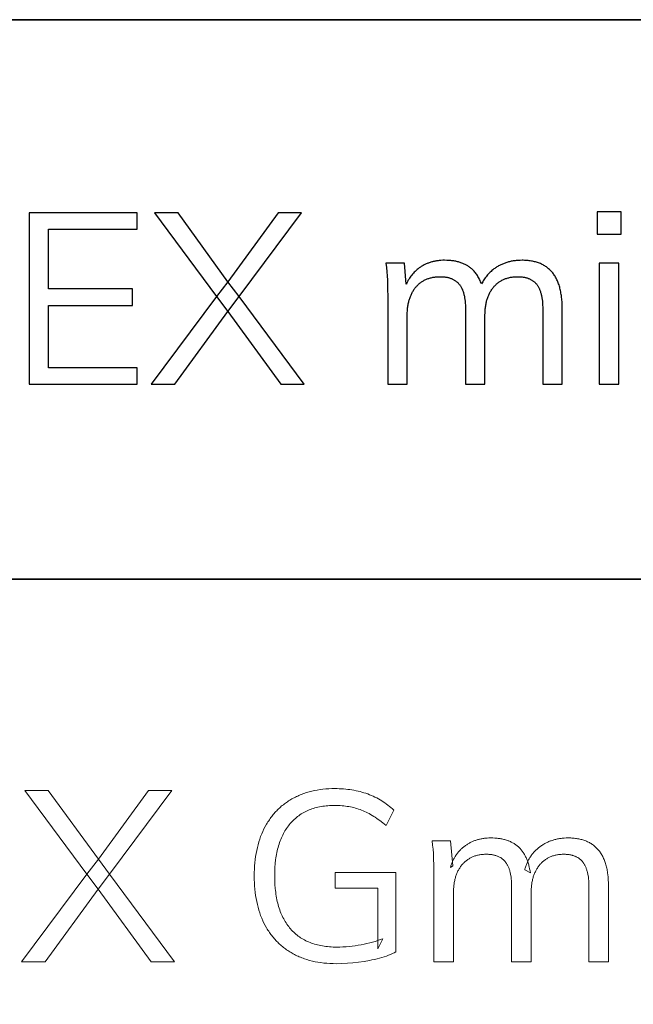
# Model space of a CAD drawing. Header units: millimetres. Extents: x 129 to 629, y 1269 to 1769.
# Tile 43 of 87: x 564.14 to 571.47, y 1292.65 to 1304.42. Entities that reach past the tile are written whole.
import ezdxf

# ---------------------------------------------------------------- set-up
doc = ezdxf.new("R2010")
doc.units = ezdxf.units.MM
doc.layers.add('ROXX_B.FLEX mini', color=7, linetype='Continuous', true_color=0x000000)

msp = doc.modelspace()

# ---------------------------------------------------------------- linework, layer by layer
at = {"layer": 'ROXX_B.FLEX mini', "color": 18, "lineweight": 35, "true_color": 0x000000}
msp.add_lwpolyline([(623.013, 1304.418), (555.891, 1304.418), (555.891, 1274.845), (623.013, 1274.845)], close=True, dxfattribs=at)
at = {"layer": 'ROXX_B.FLEX mini'}
for points in [[(571.039, 1302.12), (571.039, 1301.856)], [(571.324, 1302.12), (571.039, 1302.12)], [(571.324, 1301.856), (571.324, 1302.12)], [(565.545, 1302.109), (564.252, 1302.109)], [(564.252, 1302.109), (564.252, 1300.063)], [(565.545, 1301.914), (565.545, 1302.109)], [(566.031, 1302.109), (565.749, 1302.109)], [(565.749, 1302.109), (566.49, 1301.112), (566.625, 1300.931), (567.26, 1300.063)], [(567.539, 1300.063), (566.76, 1301.109), (566.628, 1301.287), (566.031, 1302.109)], [(566.625, 1300.931), (566.76, 1301.109), (567.505, 1302.109)], [(567.226, 1302.109), (566.628, 1301.287)], [(567.505, 1302.109), (567.226, 1302.109)], [(564.485, 1301.201), (564.485, 1301.914)], [(564.485, 1301.914), (565.545, 1301.914)], [(571.039, 1301.856), (571.324, 1301.856)], [(569.656, 1301.26), (569.651, 1301.274), (569.645, 1301.287), (569.64, 1301.3), (569.634, 1301.313), (569.628, 1301.326), (569.621, 1301.338), (569.614, 1301.35), (569.607, 1301.361), (569.6, 1301.372), (569.592, 1301.383), (569.584, 1301.393), (569.576, 1301.403), (569.568, 1301.413), (569.563, 1301.417), (569.559, 1301.422), (569.555, 1301.426), (569.55, 1301.431), (569.545, 1301.435), (569.541, 1301.439), (569.533, 1301.446), (569.526, 1301.452), (569.518, 1301.458), (569.51, 1301.464), (569.502, 1301.469), (569.494, 1301.475), (569.485, 1301.48), (569.477, 1301.485), (569.468, 1301.489), (569.459, 1301.494), (569.45, 1301.498), (569.44, 1301.502), (569.431, 1301.506), (569.421, 1301.51), (569.411, 1301.514), (569.401, 1301.517), (569.391, 1301.52), (569.38, 1301.523), (569.37, 1301.526), (569.359, 1301.528), (569.348, 1301.531), (569.337, 1301.533), (569.325, 1301.535), (569.314, 1301.536), (569.302, 1301.538), (569.29, 1301.539), (569.278, 1301.54), (569.266, 1301.541), (569.24, 1301.542), (569.215, 1301.543), (569.193, 1301.543), (569.171, 1301.541), (569.161, 1301.541), (569.15, 1301.54), (569.14, 1301.538), (569.13, 1301.537), (569.12, 1301.536), (569.11, 1301.534), (569.1, 1301.532), (569.09, 1301.53), (569.08, 1301.528), (569.07, 1301.525), (569.061, 1301.523), (569.051, 1301.52), (569.042, 1301.517), (569.032, 1301.514), (569.023, 1301.51), (569.014, 1301.507), (569.005, 1301.503), (568.996, 1301.499), (568.987, 1301.495), (568.978, 1301.491), (568.97, 1301.487), (568.961, 1301.482), (568.952, 1301.477), (568.944, 1301.472), (568.936, 1301.467), (568.928, 1301.462), (568.919, 1301.457), (568.911, 1301.451), (568.899, 1301.442), (568.887, 1301.432), (568.875, 1301.422), (568.864, 1301.411), (568.853, 1301.401), (568.842, 1301.389), (568.832, 1301.378), (568.822, 1301.366), (568.812, 1301.353), (568.803, 1301.341), (568.795, 1301.328), (568.786, 1301.314), (568.778, 1301.3), (568.771, 1301.286), (568.763, 1301.271), (568.756, 1301.256)], [(570.62, 1300.063), (570.62, 1300.971), (570.619, 1301.006), (570.618, 1301.041), (570.616, 1301.074), (570.612, 1301.106), (570.61, 1301.121), (570.608, 1301.136), (570.605, 1301.151), (570.603, 1301.166), (570.6, 1301.181), (570.597, 1301.195), (570.593, 1301.209), (570.59, 1301.222), (570.586, 1301.235), (570.582, 1301.248), (570.577, 1301.261), (570.573, 1301.274), (570.568, 1301.286), (570.563, 1301.298), (570.557, 1301.309), (570.552, 1301.32), (570.546, 1301.331), (570.54, 1301.342), (570.534, 1301.353), (570.527, 1301.363), (570.521, 1301.373), (570.514, 1301.382), (570.506, 1301.392), (570.499, 1301.401), (570.491, 1301.409), (570.484, 1301.418), (570.475, 1301.426), (570.467, 1301.434), (570.458, 1301.442), (570.45, 1301.449), (570.441, 1301.456), (570.431, 1301.463), (570.422, 1301.469), (570.412, 1301.476), (570.402, 1301.482), (570.392, 1301.487), (570.382, 1301.493), (570.371, 1301.498), (570.36, 1301.503), (570.349, 1301.507), (570.338, 1301.512), (570.326, 1301.516), (570.314, 1301.519), (570.302, 1301.523), (570.29, 1301.526), (570.277, 1301.529), (570.265, 1301.532), (570.252, 1301.534), (570.239, 1301.536), (570.225, 1301.538), (570.212, 1301.539), (570.198, 1301.541), (570.184, 1301.542), (570.169, 1301.542), (570.155, 1301.543), (570.14, 1301.543), (570.116, 1301.542), (570.092, 1301.541), (570.08, 1301.54), (570.069, 1301.539), (570.057, 1301.538), (570.046, 1301.536), (570.034, 1301.535), (570.023, 1301.533), (570.012, 1301.531), (570.001, 1301.528), (569.99, 1301.526), (569.98, 1301.523), (569.969, 1301.52), (569.958, 1301.517), (569.948, 1301.514), (569.938, 1301.51), (569.928, 1301.506), (569.917, 1301.502), (569.908, 1301.498), (569.898, 1301.494), (569.888, 1301.489), (569.878, 1301.485), (569.869, 1301.48), (569.859, 1301.475), (569.85, 1301.469), (569.841, 1301.464), (569.832, 1301.458), (569.823, 1301.452), (569.814, 1301.446), (569.805, 1301.439), (569.793, 1301.43), (569.781, 1301.421), (569.77, 1301.411), (569.759, 1301.401), (569.749, 1301.391), (569.738, 1301.38), (569.729, 1301.369), (569.719, 1301.358), (569.71, 1301.347), (569.701, 1301.335), (569.693, 1301.323), (569.685, 1301.311), (569.677, 1301.299), (569.67, 1301.286), (569.663, 1301.273), (569.656, 1301.26)], [(568.735, 1301.508), (568.513, 1301.508)], [(568.513, 1301.508), (568.52, 1301.458), (568.525, 1301.407), (568.529, 1301.357), (568.532, 1301.306), (568.535, 1301.204), (568.536, 1301.103)], [(568.756, 1301.256), (568.735, 1301.508)], [(571.295, 1301.508), (571.062, 1301.508)], [(571.062, 1301.508), (571.062, 1300.063)], [(571.295, 1300.063), (571.295, 1301.508)], [(568.769, 1300.063), (568.769, 1300.888), (568.77, 1300.914), (568.771, 1300.939), (568.772, 1300.952), (568.773, 1300.964), (568.774, 1300.976), (568.776, 1300.988), (568.777, 1301), (568.779, 1301.012), (568.782, 1301.023), (568.784, 1301.035), (568.786, 1301.046), (568.789, 1301.057), (568.792, 1301.067), (568.795, 1301.078), (568.799, 1301.088), (568.802, 1301.099), (568.806, 1301.109), (568.81, 1301.119), (568.814, 1301.128), (568.819, 1301.138), (568.823, 1301.147), (568.828, 1301.157), (568.833, 1301.166), (568.838, 1301.174), (568.844, 1301.183), (568.849, 1301.192), (568.855, 1301.2), (568.861, 1301.208), (568.868, 1301.216), (568.874, 1301.224), (568.881, 1301.232), (568.887, 1301.239), (568.894, 1301.246), (568.901, 1301.253), (568.909, 1301.26), (568.916, 1301.266), (568.924, 1301.272), (568.931, 1301.278), (568.939, 1301.284), (568.947, 1301.289), (568.955, 1301.294), (568.964, 1301.299), (568.972, 1301.304), (568.981, 1301.308), (568.99, 1301.313), (568.999, 1301.317), (569.008, 1301.32), (569.017, 1301.324), (569.026, 1301.327), (569.036, 1301.33), (569.046, 1301.333), (569.056, 1301.335), (569.066, 1301.338), (569.076, 1301.34), (569.086, 1301.342), (569.097, 1301.343), (569.107, 1301.344), (569.118, 1301.346), (569.129, 1301.346), (569.14, 1301.347), (569.151, 1301.347), (569.163, 1301.347), (569.172, 1301.347), (569.182, 1301.347), (569.191, 1301.347), (569.2, 1301.346), (569.209, 1301.345), (569.218, 1301.344), (569.227, 1301.343), (569.235, 1301.342), (569.244, 1301.34), (569.252, 1301.338), (569.26, 1301.336), (569.268, 1301.334), (569.275, 1301.332), (569.283, 1301.33), (569.29, 1301.327), (569.298, 1301.324), (569.305, 1301.321), (569.311, 1301.318), (569.318, 1301.315), (569.325, 1301.311), (569.331, 1301.307), (569.337, 1301.303), (569.344, 1301.299), (569.35, 1301.295), (569.355, 1301.29), (569.361, 1301.286), (569.366, 1301.281), (569.372, 1301.276), (569.377, 1301.271), (569.382, 1301.265), (569.387, 1301.26), (569.391, 1301.254), (569.396, 1301.248), (569.4, 1301.242), (569.404, 1301.236), (569.408, 1301.229), (569.412, 1301.222), (569.416, 1301.215), (569.42, 1301.208), (569.423, 1301.201), (569.427, 1301.193), (569.43, 1301.185), (569.433, 1301.177), (569.436, 1301.169), (569.439, 1301.16), (569.441, 1301.152), (569.444, 1301.143), (569.446, 1301.134), (569.448, 1301.124), (569.451, 1301.115), (569.452, 1301.105), (569.454, 1301.095), (569.457, 1301.075), (569.46, 1301.053), (569.462, 1301.031), (569.463, 1301.008), (569.464, 1300.984), (569.465, 1300.96), (569.465, 1300.063)], [(569.697, 1300.063), (569.697, 1300.888), (569.698, 1300.914), (569.699, 1300.939), (569.7, 1300.952), (569.701, 1300.964), (569.702, 1300.976), (569.704, 1300.988), (569.706, 1301), (569.708, 1301.012), (569.71, 1301.023), (569.712, 1301.035), (569.715, 1301.046), (569.717, 1301.057), (569.72, 1301.067), (569.724, 1301.078), (569.727, 1301.088), (569.731, 1301.099), (569.734, 1301.109), (569.738, 1301.119), (569.742, 1301.128), (569.747, 1301.138), (569.752, 1301.147), (569.756, 1301.157), (569.761, 1301.166), (569.767, 1301.174), (569.772, 1301.183), (569.778, 1301.192), (569.783, 1301.2), (569.79, 1301.208), (569.796, 1301.216), (569.802, 1301.224), (569.809, 1301.232), (569.816, 1301.239), (569.823, 1301.246), (569.83, 1301.253), (569.837, 1301.26), (569.844, 1301.266), (569.852, 1301.272), (569.859, 1301.278), (569.867, 1301.284), (569.875, 1301.289), (569.883, 1301.294), (569.892, 1301.299), (569.9, 1301.304), (569.909, 1301.308), (569.917, 1301.313), (569.926, 1301.317), (569.935, 1301.32), (569.944, 1301.324), (569.954, 1301.327), (569.963, 1301.33), (569.973, 1301.333), (569.982, 1301.335), (569.992, 1301.338), (570.002, 1301.34), (570.013, 1301.342), (570.023, 1301.343), (570.033, 1301.344), (570.044, 1301.346), (570.055, 1301.346), (570.066, 1301.347), (570.077, 1301.347), (570.088, 1301.347), (570.098, 1301.347), (570.107, 1301.347), (570.116, 1301.347), (570.126, 1301.346), (570.135, 1301.345), (570.143, 1301.344), (570.152, 1301.343), (570.161, 1301.342), (570.169, 1301.34), (570.177, 1301.338), (570.185, 1301.336), (570.193, 1301.334), (570.2, 1301.332), (570.208, 1301.33), (570.215, 1301.327), (570.222, 1301.324), (570.229, 1301.321), (570.236, 1301.318), (570.243, 1301.315), (570.25, 1301.311), (570.256, 1301.307), (570.262, 1301.303), (570.268, 1301.299), (570.274, 1301.295), (570.28, 1301.29), (570.285, 1301.286), (570.291, 1301.281), (570.296, 1301.276), (570.301, 1301.271), (570.306, 1301.265), (570.311, 1301.26), (570.315, 1301.254), (570.32, 1301.248), (570.324, 1301.242), (570.328, 1301.236), (570.332, 1301.229), (570.336, 1301.222), (570.34, 1301.215), (570.343, 1301.208), (570.347, 1301.201), (570.35, 1301.193), (570.353, 1301.185), (570.356, 1301.177), (570.359, 1301.169), (570.362, 1301.16), (570.364, 1301.152), (570.367, 1301.143), (570.369, 1301.134), (570.371, 1301.124), (570.373, 1301.115), (570.375, 1301.105), (570.377, 1301.095), (570.38, 1301.075), (570.383, 1301.053), (570.384, 1301.031), (570.386, 1301.008), (570.387, 1300.984), (570.387, 1300.96), (570.387, 1300.063)], [(565.487, 1301.201), (564.485, 1301.201)], [(565.487, 1301.003), (565.487, 1301.201)], [(566.628, 1301.287), (566.49, 1301.112)], [(566.49, 1301.112), (565.712, 1300.063)], [(568.536, 1301.103), (568.536, 1300.063)], [(564.485, 1300.258), (564.485, 1301.003)], [(564.485, 1301.003), (565.487, 1301.003)], [(565.993, 1300.063), (566.625, 1300.931)], [(565.545, 1300.258), (564.485, 1300.258)], [(565.545, 1300.063), (565.545, 1300.258)], [(564.252, 1300.063), (565.545, 1300.063)], [(565.712, 1300.063), (565.993, 1300.063)], [(567.26, 1300.063), (567.539, 1300.063)], [(568.536, 1300.063), (568.769, 1300.063)], [(569.465, 1300.063), (569.697, 1300.063)], [(570.387, 1300.063), (570.62, 1300.063)], [(571.062, 1300.063), (571.295, 1300.063)]]:
    msp.add_lwpolyline(points, dxfattribs=at)
at = {"layer": 'ROXX_B.FLEX mini', "color": 18, "lineweight": 35, "true_color": 0x000000}
msp.add_lwpolyline([(555.891, 1297.731), (623.013, 1297.731)], dxfattribs=at)
at = {"layer": 'ROXX_B.FLEX mini', "lineweight": 0}
for points in [[(564.445, 1293.162), (564.163, 1293.162), (564.942, 1294.21), (565.08, 1294.386), (565.677, 1295.207), (565.956, 1295.207), (565.212, 1294.208), (565.077, 1294.029)], [(565.712, 1293.162), (565.077, 1294.029), (564.942, 1294.21), (564.2, 1295.207), (564.482, 1295.207), (565.08, 1294.386), (565.212, 1294.208), (565.991, 1293.162)], [(567.921, 1293.138), (567.883, 1293.139), (567.846, 1293.14), (567.809, 1293.143), (567.773, 1293.146), (567.738, 1293.151), (567.703, 1293.156), (567.669, 1293.162), (567.636, 1293.17), (567.603, 1293.178), (567.571, 1293.187), (567.54, 1293.197), (567.525, 1293.203), (567.51, 1293.209), (567.495, 1293.215), (567.48, 1293.221), (567.465, 1293.227), (567.451, 1293.234), (567.436, 1293.241), (567.422, 1293.248), (567.408, 1293.256), (567.394, 1293.263), (567.381, 1293.271), (567.367, 1293.279), (567.354, 1293.288), (567.341, 1293.296), (567.328, 1293.305), (567.315, 1293.314), (567.303, 1293.323), (567.291, 1293.333), (567.279, 1293.342), (567.267, 1293.352), (567.255, 1293.362), (567.244, 1293.372), (567.233, 1293.383), (567.222, 1293.394), (567.211, 1293.405), (567.2, 1293.416), (567.19, 1293.427), (567.18, 1293.439), (567.17, 1293.45), (567.16, 1293.462), (567.15, 1293.474), (567.141, 1293.487), (567.132, 1293.499), (567.123, 1293.512), (567.114, 1293.525), (567.105, 1293.539), (567.097, 1293.552), (567.089, 1293.566), (567.073, 1293.594), (567.058, 1293.622), (567.044, 1293.652), (567.031, 1293.683), (567.018, 1293.714), (567.007, 1293.746), (566.997, 1293.778), (566.987, 1293.812), (566.979, 1293.846), (566.971, 1293.881), (566.964, 1293.917), (566.958, 1293.953), (566.953, 1293.99), (566.949, 1294.028), (566.946, 1294.067), (566.944, 1294.106), (566.942, 1294.146), (566.942, 1294.187), (566.942, 1294.228), (566.944, 1294.268), (566.946, 1294.307), (566.949, 1294.345), (566.953, 1294.383), (566.958, 1294.42), (566.964, 1294.456), (566.971, 1294.491), (566.979, 1294.526), (566.987, 1294.56), (566.997, 1294.593), (567.007, 1294.626), (567.018, 1294.658), (567.031, 1294.689), (567.044, 1294.719), (567.058, 1294.749), (567.073, 1294.778), (567.089, 1294.806), (567.097, 1294.819), (567.105, 1294.833), (567.114, 1294.846), (567.122, 1294.859), (567.131, 1294.872), (567.14, 1294.884), (567.15, 1294.897), (567.159, 1294.909), (567.169, 1294.921), (567.179, 1294.933), (567.189, 1294.944), (567.199, 1294.955), (567.21, 1294.966), (567.221, 1294.977), (567.232, 1294.988), (567.243, 1294.998), (567.254, 1295.009), (567.265, 1295.019), (567.277, 1295.028), (567.289, 1295.038), (567.301, 1295.047), (567.313, 1295.057), (567.326, 1295.065), (567.339, 1295.074), (567.352, 1295.083), (567.365, 1295.091), (567.378, 1295.099), (567.391, 1295.107), (567.405, 1295.115), (567.419, 1295.122), (567.433, 1295.129), (567.447, 1295.136), (567.461, 1295.142), (567.475, 1295.149), (567.49, 1295.155), (567.505, 1295.161), (567.52, 1295.167), (567.535, 1295.172), (567.565, 1295.182), (567.596, 1295.191), (567.628, 1295.199), (567.66, 1295.207), (567.693, 1295.213), (567.727, 1295.218), (567.761, 1295.223), (567.796, 1295.226), (567.831, 1295.228), (567.867, 1295.23), (567.904, 1295.23), (567.931, 1295.23), (567.957, 1295.229), (567.983, 1295.228), (568.009, 1295.226), (568.034, 1295.224), (568.059, 1295.221), (568.084, 1295.218), (568.109, 1295.214), (568.133, 1295.21), (568.157, 1295.205), (568.181, 1295.2), (568.205, 1295.194), (568.228, 1295.188), (568.251, 1295.181), (568.274, 1295.174), (568.297, 1295.166), (568.319, 1295.157), (568.341, 1295.149), (568.362, 1295.139), (568.383, 1295.129), (568.404, 1295.119), (568.424, 1295.108), (568.444, 1295.097), (568.464, 1295.085), (568.483, 1295.072), (568.502, 1295.059), (568.521, 1295.046), (568.539, 1295.032), (568.557, 1295.018), (568.574, 1295.003), (568.591, 1294.987), (568.608, 1294.972), (568.608, 1294.972), (568.516, 1294.791), (568.479, 1294.821), (568.442, 1294.849), (568.423, 1294.863), (568.405, 1294.875), (568.387, 1294.888), (568.368, 1294.899), (568.35, 1294.911), (568.332, 1294.921), (568.314, 1294.931), (568.295, 1294.941), (568.277, 1294.95), (568.259, 1294.958), (568.241, 1294.966), (568.223, 1294.973), (568.205, 1294.98), (568.187, 1294.986), (568.168, 1294.992), (568.149, 1294.998), (568.13, 1295.003), (568.111, 1295.007), (568.091, 1295.011), (568.072, 1295.015), (568.052, 1295.018), (568.031, 1295.021), (568.011, 1295.024), (567.99, 1295.026), (567.969, 1295.027), (567.948, 1295.028), (567.926, 1295.029), (567.904, 1295.029), (567.883, 1295.029), (567.861, 1295.028), (567.84, 1295.027), (567.82, 1295.026), (567.799, 1295.024), (567.78, 1295.021), (567.76, 1295.019), (567.74, 1295.016), (567.721, 1295.012), (567.703, 1295.008), (567.684, 1295.003), (567.666, 1294.999), (567.649, 1294.993), (567.631, 1294.988), (567.614, 1294.981), (567.597, 1294.975), (567.581, 1294.968), (567.564, 1294.96), (567.549, 1294.953), (567.533, 1294.944), (567.518, 1294.936), (567.503, 1294.927), (567.488, 1294.917), (567.474, 1294.907), (567.46, 1294.897), (567.447, 1294.886), (567.433, 1294.875), (567.42, 1294.863), (567.408, 1294.851), (567.395, 1294.839), (567.383, 1294.826), (567.371, 1294.812), (567.36, 1294.799), (567.349, 1294.784), (567.338, 1294.77), (567.328, 1294.755), (567.318, 1294.74), (567.308, 1294.724), (567.299, 1294.708), (567.29, 1294.692), (567.282, 1294.675), (567.274, 1294.658), (567.266, 1294.641), (567.258, 1294.623), (567.251, 1294.605), (567.245, 1294.586), (567.238, 1294.567), (567.232, 1294.548), (567.227, 1294.528), (567.221, 1294.508), (567.217, 1294.487), (567.212, 1294.467), (567.208, 1294.445), (567.204, 1294.424), (567.201, 1294.402), (567.197, 1294.379), (567.192, 1294.334), (567.189, 1294.286), (567.187, 1294.238), (567.186, 1294.187), (567.187, 1294.136), (567.189, 1294.086), (567.193, 1294.038), (567.195, 1294.014), (567.198, 1293.991), (567.201, 1293.969), (567.204, 1293.946), (567.208, 1293.924), (567.213, 1293.903), (567.217, 1293.882), (567.222, 1293.861), (567.228, 1293.84), (567.233, 1293.82), (567.239, 1293.801), (567.246, 1293.782), (567.253, 1293.763), (567.26, 1293.744), (567.268, 1293.726), (567.276, 1293.709), (567.284, 1293.691), (567.293, 1293.675), (567.302, 1293.658), (567.311, 1293.642), (567.321, 1293.626), (567.331, 1293.611), (567.342, 1293.596), (567.353, 1293.582), (567.364, 1293.567), (567.376, 1293.554), (567.388, 1293.54), (567.4, 1293.527), (567.413, 1293.515), (567.426, 1293.503), (567.439, 1293.491), (567.453, 1293.48), (567.467, 1293.469), (567.481, 1293.459), (567.496, 1293.449), (567.511, 1293.439), (567.526, 1293.43), (567.542, 1293.422), (567.558, 1293.413), (567.574, 1293.405), (567.591, 1293.398), (567.608, 1293.391), (567.626, 1293.384), (567.643, 1293.378), (567.661, 1293.373), (567.68, 1293.367), (567.699, 1293.362), (567.718, 1293.358), (567.737, 1293.354), (567.757, 1293.35), (567.777, 1293.347), (567.798, 1293.344), (567.818, 1293.342), (567.839, 1293.34), (567.861, 1293.339), (567.883, 1293.337), (567.905, 1293.337), (567.927, 1293.337), (567.964, 1293.337), (568.001, 1293.338), (568.038, 1293.34), (568.075, 1293.343), (568.111, 1293.347), (568.147, 1293.352), (568.183, 1293.358), (568.219, 1293.364), (568.254, 1293.371), (568.288, 1293.379), (568.322, 1293.387), (568.354, 1293.396), (568.386, 1293.405), (568.417, 1293.415), (568.447, 1293.426), (568.476, 1293.437), (568.476, 1293.437), (568.419, 1293.317), (568.419, 1293.317), (568.419, 1294.041), (568.419, 1294.041), (567.91, 1294.041), (567.91, 1294.041), (567.91, 1294.227), (567.91, 1294.227), (568.634, 1294.227), (568.634, 1294.227), (568.634, 1293.279), (568.613, 1293.269), (568.592, 1293.259), (568.569, 1293.249), (568.545, 1293.239), (568.52, 1293.23), (568.493, 1293.221), (568.466, 1293.212), (568.437, 1293.204), (568.408, 1293.197), (568.378, 1293.189), (568.348, 1293.183), (568.317, 1293.176), (568.253, 1293.165), (568.187, 1293.156), (568.121, 1293.148), (568.054, 1293.143), (567.988, 1293.139)], [(569.088, 1293.162), (569.088, 1294.202), (569.087, 1294.302), (569.084, 1294.404), (569.081, 1294.455), (569.077, 1294.506), (569.072, 1294.556), (569.065, 1294.607), (569.065, 1294.607), (569.287, 1294.607), (569.287, 1294.607), (569.313, 1294.308), (569.284, 1294.288), (569.291, 1294.309), (569.294, 1294.319), (569.298, 1294.329), (569.302, 1294.339), (569.306, 1294.349), (569.31, 1294.358), (569.314, 1294.368), (569.319, 1294.377), (569.323, 1294.386), (569.328, 1294.395), (569.333, 1294.404), (569.338, 1294.413), (569.343, 1294.421), (569.349, 1294.43), (569.354, 1294.438), (569.36, 1294.446), (569.366, 1294.454), (569.372, 1294.462), (569.378, 1294.469), (569.384, 1294.477), (569.391, 1294.484), (569.397, 1294.491), (569.404, 1294.499), (569.411, 1294.505), (569.418, 1294.512), (569.425, 1294.519), (569.432, 1294.525), (569.44, 1294.531), (569.448, 1294.537), (569.455, 1294.543), (569.463, 1294.549), (569.479, 1294.56), (569.488, 1294.566), (569.496, 1294.571), (569.504, 1294.576), (569.513, 1294.58), (569.521, 1294.585), (569.53, 1294.589), (569.539, 1294.594), (569.548, 1294.598), (569.557, 1294.602), (569.566, 1294.605), (569.575, 1294.609), (569.584, 1294.612), (569.593, 1294.615), (569.603, 1294.618), (569.612, 1294.621), (569.622, 1294.624), (569.632, 1294.626), (569.641, 1294.628), (569.651, 1294.63), (569.661, 1294.632), (569.671, 1294.634), (569.682, 1294.635), (569.692, 1294.637), (569.702, 1294.638), (569.713, 1294.639), (569.723, 1294.64), (569.745, 1294.641), (569.766, 1294.641), (569.792, 1294.641), (569.817, 1294.64), (569.83, 1294.639), (569.842, 1294.637), (569.854, 1294.636), (569.865, 1294.635), (569.877, 1294.633), (569.888, 1294.631), (569.899, 1294.629), (569.91, 1294.627), (569.921, 1294.624), (569.932, 1294.621), (569.942, 1294.618), (569.953, 1294.615), (569.963, 1294.612), (569.973, 1294.608), (569.982, 1294.605), (569.992, 1294.601), (570.001, 1294.597), (570.011, 1294.592), (570.02, 1294.588), (570.028, 1294.583), (570.037, 1294.578), (570.046, 1294.573), (570.054, 1294.568), (570.062, 1294.562), (570.07, 1294.556), (570.078, 1294.55), (570.085, 1294.544), (570.093, 1294.538), (570.1, 1294.531), (570.107, 1294.525), (570.114, 1294.518), (570.12, 1294.51), (570.127, 1294.503), (570.133, 1294.495), (570.139, 1294.487), (570.146, 1294.479), (570.151, 1294.471), (570.157, 1294.463), (570.163, 1294.454), (570.168, 1294.445), (570.173, 1294.436), (570.178, 1294.426), (570.183, 1294.417), (570.188, 1294.407), (570.192, 1294.397), (570.197, 1294.387), (570.201, 1294.376), (570.205, 1294.366), (570.209, 1294.355), (570.213, 1294.344), (570.216, 1294.333), (570.22, 1294.321), (570.223, 1294.309), (570.226, 1294.297), (570.231, 1294.273), (570.236, 1294.248), (570.241, 1294.222), (570.172, 1294.259), (570.175, 1294.27), (570.178, 1294.281), (570.181, 1294.291), (570.184, 1294.302), (570.188, 1294.312), (570.192, 1294.322), (570.196, 1294.332), (570.2, 1294.342), (570.205, 1294.352), (570.209, 1294.362), (570.214, 1294.371), (570.219, 1294.38), (570.224, 1294.39), (570.23, 1294.399), (570.235, 1294.408), (570.241, 1294.416), (570.247, 1294.425), (570.253, 1294.434), (570.259, 1294.442), (570.265, 1294.45), (570.272, 1294.458), (570.279, 1294.466), (570.286, 1294.474), (570.293, 1294.482), (570.3, 1294.489), (570.308, 1294.497), (570.315, 1294.504), (570.323, 1294.511), (570.331, 1294.518), (570.34, 1294.525), (570.348, 1294.531), (570.357, 1294.538), (570.366, 1294.544), (570.374, 1294.55), (570.383, 1294.556), (570.393, 1294.562), (570.402, 1294.568), (570.411, 1294.573), (570.42, 1294.578), (570.43, 1294.583), (570.44, 1294.588), (570.449, 1294.592), (570.459, 1294.597), (570.469, 1294.601), (570.479, 1294.605), (570.489, 1294.608), (570.5, 1294.612), (570.51, 1294.615), (570.521, 1294.618), (570.531, 1294.621), (570.542, 1294.624), (570.553, 1294.627), (570.564, 1294.629), (570.575, 1294.631), (570.586, 1294.633), (570.597, 1294.635), (570.609, 1294.636), (570.62, 1294.637), (570.632, 1294.639), (570.644, 1294.64), (570.668, 1294.641), (570.692, 1294.641), (570.707, 1294.641), (570.721, 1294.641), (570.735, 1294.64), (570.75, 1294.639), (570.763, 1294.638), (570.777, 1294.636), (570.79, 1294.634), (570.804, 1294.632), (570.817, 1294.63), (570.829, 1294.627), (570.842, 1294.624), (570.854, 1294.621), (570.866, 1294.618), (570.878, 1294.614), (570.889, 1294.61), (570.901, 1294.606), (570.912, 1294.601), (570.923, 1294.596), (570.933, 1294.591), (570.944, 1294.586), (570.954, 1294.58), (570.964, 1294.574), (570.974, 1294.568), (570.983, 1294.561), (570.992, 1294.554), (571.001, 1294.547), (571.01, 1294.54), (571.019, 1294.532), (571.027, 1294.524), (571.035, 1294.516), (571.043, 1294.508), (571.051, 1294.499), (571.058, 1294.49), (571.066, 1294.481), (571.072, 1294.471), (571.079, 1294.461), (571.086, 1294.451), (571.092, 1294.441), (571.098, 1294.43), (571.104, 1294.419), (571.109, 1294.407), (571.115, 1294.396), (571.12, 1294.384), (571.124, 1294.372), (571.129, 1294.359), (571.133, 1294.347), (571.138, 1294.334), (571.141, 1294.32), (571.145, 1294.307), (571.148, 1294.293), (571.152, 1294.279), (571.155, 1294.264), (571.157, 1294.25), (571.16, 1294.235), (571.162, 1294.219), (571.164, 1294.204), (571.167, 1294.172), (571.17, 1294.139), (571.171, 1294.105), (571.172, 1294.069), (571.172, 1294.069), (571.172, 1293.162), (571.172, 1293.162), (570.939, 1293.162), (570.939, 1293.162), (570.939, 1294.058), (570.938, 1294.083), (570.938, 1294.107), (570.936, 1294.13), (570.934, 1294.152), (570.932, 1294.173), (570.929, 1294.194), (570.927, 1294.204), (570.925, 1294.213), (570.923, 1294.223), (570.921, 1294.232), (570.919, 1294.241), (570.916, 1294.25), (570.913, 1294.259), (570.911, 1294.267), (570.908, 1294.276), (570.905, 1294.284), (570.902, 1294.291), (570.898, 1294.299), (570.895, 1294.307), (570.891, 1294.314), (570.888, 1294.321), (570.884, 1294.327), (570.88, 1294.334), (570.876, 1294.34), (570.872, 1294.347), (570.867, 1294.352), (570.863, 1294.358), (570.858, 1294.364), (570.853, 1294.369), (570.848, 1294.374), (570.842, 1294.379), (570.837, 1294.384), (570.831, 1294.389), (570.826, 1294.393), (570.82, 1294.398), (570.814, 1294.402), (570.808, 1294.406), (570.801, 1294.409), (570.795, 1294.413), (570.788, 1294.416), (570.781, 1294.42), (570.774, 1294.423), (570.767, 1294.425), (570.76, 1294.428), (570.752, 1294.431), (570.744, 1294.433), (570.737, 1294.435), (570.729, 1294.437), (570.721, 1294.439), (570.712, 1294.44), (570.704, 1294.442), (570.695, 1294.443), (570.686, 1294.444), (570.677, 1294.445), (570.668, 1294.445), (570.659, 1294.446), (570.649, 1294.446), (570.64, 1294.446), (570.629, 1294.446), (570.618, 1294.446), (570.607, 1294.445), (570.596, 1294.444), (570.585, 1294.443), (570.575, 1294.442), (570.564, 1294.44), (570.554, 1294.438), (570.544, 1294.436), (570.534, 1294.434), (570.524, 1294.431), (570.515, 1294.429), (570.505, 1294.426), (570.496, 1294.422), (570.487, 1294.419), (570.478, 1294.415), (570.469, 1294.411), (570.46, 1294.407), (570.452, 1294.402), (570.443, 1294.398), (570.435, 1294.393), (570.427, 1294.388), (570.419, 1294.382), (570.411, 1294.376), (570.403, 1294.37), (570.396, 1294.364), (570.389, 1294.358), (570.381, 1294.351), (570.374, 1294.344), (570.367, 1294.337), (570.361, 1294.33), (570.354, 1294.322), (570.348, 1294.314), (570.341, 1294.306), (570.335, 1294.298), (570.329, 1294.29), (570.324, 1294.281), (570.318, 1294.273), (570.313, 1294.264), (570.308, 1294.255), (570.303, 1294.246), (570.299, 1294.236), (570.294, 1294.227), (570.29, 1294.217), (570.286, 1294.207), (570.282, 1294.197), (570.279, 1294.187), (570.275, 1294.176), (570.272, 1294.166), (570.269, 1294.155), (570.266, 1294.144), (570.264, 1294.133), (570.262, 1294.122), (570.259, 1294.11), (570.257, 1294.098), (570.256, 1294.087), (570.254, 1294.075), (570.253, 1294.062), (570.252, 1294.05), (570.251, 1294.038), (570.25, 1294.012), (570.249, 1293.986), (570.249, 1293.986), (570.249, 1293.162), (570.249, 1293.162), (570.016, 1293.162), (570.016, 1293.162), (570.016, 1294.058), (570.016, 1294.083), (570.015, 1294.107), (570.014, 1294.13), (570.012, 1294.152), (570.009, 1294.173), (570.006, 1294.194), (570.004, 1294.204), (570.002, 1294.213), (570, 1294.223), (569.998, 1294.232), (569.996, 1294.241), (569.993, 1294.25), (569.991, 1294.259), (569.988, 1294.267), (569.985, 1294.276), (569.982, 1294.284), (569.979, 1294.291), (569.975, 1294.299), (569.972, 1294.307), (569.968, 1294.314), (569.964, 1294.321), (569.96, 1294.327), (569.956, 1294.334), (569.952, 1294.34), (569.948, 1294.347), (569.943, 1294.352), (569.939, 1294.358), (569.934, 1294.364), (569.929, 1294.369), (569.924, 1294.374), (569.918, 1294.379), (569.913, 1294.384), (569.907, 1294.389), (569.901, 1294.393), (569.895, 1294.398), (569.889, 1294.402), (569.883, 1294.406), (569.877, 1294.409), (569.87, 1294.413), (569.863, 1294.416), (569.856, 1294.42), (569.849, 1294.423), (569.842, 1294.425), (569.835, 1294.428), (569.827, 1294.431), (569.819, 1294.433), (569.812, 1294.435), (569.804, 1294.437), (569.795, 1294.439), (569.787, 1294.44), (569.779, 1294.442), (569.77, 1294.443), (569.761, 1294.444), (569.752, 1294.445), (569.743, 1294.445), (569.734, 1294.446), (569.724, 1294.446), (569.715, 1294.446), (569.703, 1294.446), (569.692, 1294.446), (569.681, 1294.445), (569.67, 1294.444), (569.659, 1294.443), (569.648, 1294.442), (569.638, 1294.44), (569.628, 1294.438), (569.617, 1294.436), (569.607, 1294.434), (569.598, 1294.431), (569.588, 1294.429), (569.578, 1294.426), (569.569, 1294.422), (569.56, 1294.419), (569.55, 1294.415), (569.541, 1294.411), (569.533, 1294.407), (569.524, 1294.402), (569.516, 1294.398), (569.507, 1294.393), (569.499, 1294.388), (569.491, 1294.382), (569.483, 1294.376), (569.475, 1294.37), (569.468, 1294.364), (569.461, 1294.358), (569.453, 1294.351), (569.446, 1294.344), (569.439, 1294.337), (569.432, 1294.33), (569.426, 1294.322), (569.419, 1294.314), (569.413, 1294.306), (569.407, 1294.298), (569.401, 1294.29), (569.396, 1294.281), (569.39, 1294.273), (569.385, 1294.264), (569.38, 1294.255), (569.375, 1294.246), (569.371, 1294.236), (569.366, 1294.227), (569.362, 1294.217), (569.358, 1294.207), (569.354, 1294.197), (569.351, 1294.187), (569.347, 1294.176), (569.344, 1294.166), (569.341, 1294.155), (569.338, 1294.144), (569.336, 1294.133), (569.333, 1294.122), (569.331, 1294.11), (569.329, 1294.098), (569.328, 1294.087), (569.326, 1294.075), (569.325, 1294.062), (569.324, 1294.05), (569.323, 1294.038), (569.321, 1294.012), (569.321, 1293.986), (569.321, 1293.986), (569.321, 1293.162), (569.321, 1293.162)]]:
    msp.add_lwpolyline(points, close=True, dxfattribs=at)

doc.saveas('drawing.dxf')
